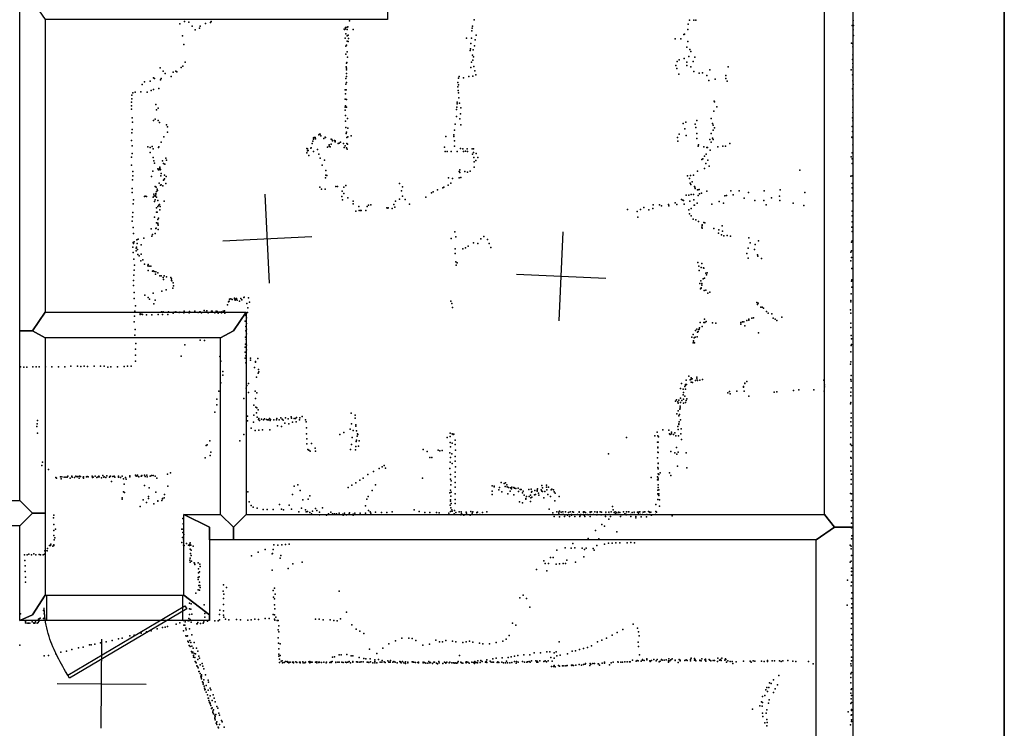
# Model space of a CAD drawing. Header units: millimetres. Extents: x -44220 to 35132, y -40846 to 67550.
# Tile 17 of 27: x -2471 to 1949, y 2621 to 5803. Entities that reach past the tile are written whole.
import ezdxf

# ---------------------------------------------------------------- set-up
doc = ezdxf.new("R2010")
doc.units = ezdxf.units.MM
for name, color, linetype in [('DOORS', 7, 'Continuous'), ('HWALLS', 32, 'Continuous'), ('P', 9, 'Continuous'), ('PANOS', 10, 'Continuous'), ('ROOMS', 1, 'Continuous'), ('WALLS', 3, 'Continuous')]:
    doc.layers.add(name, color=color, linetype=linetype)

# ---------------------------------------------------------------- blocks, each defined once
blk = doc.blocks.new('1-Standard_3D')
for points in [[(-403.982, 5.64828), (253.382, 394.931), (263.573, 377.722), (-393.791, -11.5606), (-403.982, 5.64828)], [(263.573, 377.722), (275.367, 357.142), (283.15, 343.495), (290.844, 329.879), (298.429, 316.269), (305.882, 302.642), (313.184, 288.973), (320.313, 275.239), (327.249, 261.416), (333.971, 247.479), (340.456, 233.405), (346.686, 219.17), (352.638, 204.75), (358.291, 190.121), (363.626, 175.258), (368.62, 160.139), (373.253, 144.738), (377.503, 129.032), (381.351, 112.998), (384.774, 96.6102), (387.752, 79.8457), (390.265, 62.6802), (392.29, 45.0899), (393.807, 27.0508), (395.085, -0.90191)]]:
    blk.add_lwpolyline(points)

msp = doc.modelspace()

# ---------------------------------------------------------------- linework, layer by layer
at = {"layer": 'DOORS'}
msp.add_lwpolyline([(-2348.9158, 3219.45), (-1739.3158, 3219.45), (-1739.3158, 3105.15), (-2348.9158, 3105.15), (-2348.9158, 3219.45)], dxfattribs=at)
at = {"layer": 'HWALLS'}
msp.add_lwpolyline([(1949.45, 12236.45), (1949.45, 1219.2)], dxfattribs=at)
at = {"layer": 'P'}
for p in [(-1731, 5795), (-1711, 5793), (-1614, 5791), (-1611, 5795), (-990, 5798), (-431, 5803), (536, 5802), (556, 5802), (565, 5801), (1271, 5800), (-1751, 5785), (-1697, 5774), (-1683, 5758), (-1663, 5765), (-1660, 5775), (-1637, 5786), (-1014, 5761), (-1012, 5759), (-1008, 5769), (-1008, 5762), (-1001, 5770), (-1000, 5760), (-997, 5771), (-974, 5760), (-441, 5754), (-440, 5766), (-438, 5774), (529, 5759), (531, 5783), (1266, 5777), (1271, 5758), (1272, 5777), (-1740, 5731), (-1010, 5721), (-1006, 5740), (-1001, 5731), (-1001, 5707), (-996, 5734), (-996, 5705), (-995, 5719), (-465, 5721), (-443, 5720), (-426, 5713), (-422, 5734), (472, 5717), (497, 5717), (511, 5737), (514, 5738), (529, 5705), (1272, 5733), (-1734, 5692), (-1007, 5684), (-1004, 5689), (-1001, 5659), (-449, 5665), (-447, 5673), (-445, 5696), (-435, 5668), (-429, 5686), (525, 5680), (537, 5669), (542, 5661), (1263, 5698), (1270, 5695), (1270, 5681), (-1006, 5648), (-999, 5635), (-438, 5644), (-436, 5621), (-434, 5636), (481, 5616), (490, 5623), (513, 5629), (533, 5638), (552, 5615), (560, 5635), (1268, 5625), (1270, 5646), (-1840, 5587), (-1827, 5572), (-1770, 5572), (-1765, 5570), (-1745, 5589), (-1738, 5594), (-1727, 5612), (-1005, 5591), (-1004, 5586), (-1004, 5579), (-1003, 5608), (-1002, 5611), (-446, 5589), (-443, 5613), (-432, 5593), (-428, 5574), (475, 5598), (479, 5584), (524, 5613), (524, 5598), (542, 5592), (556, 5571), (628, 5578), (710, 5591), (1262, 5579), (1269, 5606), (1269, 5590), (-1885, 5528), (-1870, 5542), (-1865, 5540), (-1838, 5533), (-1836, 5540), (-1817, 5562), (-1791, 5548), (-1782, 5568), (-1006, 5539), (-1004, 5562), (-1004, 5549), (-501, 5541), (-498, 5549), (-479, 5543), (-455, 5549), (-436, 5550), (-423, 5556), (489, 5559), (579, 5563), (595, 5565), (614, 5553), (623, 5531), (651, 5536), (699, 5539), (700, 5553), (705, 5528), (1268, 5556), (1270, 5529), (-1921, 5512), (-1911, 5524), (-1880, 5486), (-1870, 5490), (-1846, 5495), (-1009, 5489), (-1007, 5514), (-1005, 5489), (-1004, 5521), (-504, 5502), (-503, 5522), (-502, 5485), (-501, 5511), (1268, 5493), (1271, 5512), (-1967, 5464), (-1967, 5448), (-1962, 5475), (-1952, 5478), (-1927, 5479), (-1899, 5478), (-1010, 5447), (-1008, 5470), (-1003, 5445), (-500, 5475), (-499, 5453), (647, 5438), (1270, 5462), (1270, 5443), (-1969, 5401), (-1968, 5433), (-1968, 5416), (-1860, 5423), (-1857, 5399), (-1849, 5406), (-1009, 5411), (-1009, 5397), (-1008, 5417), (-1003, 5411), (-509, 5400), (-508, 5411), (-507, 5433), (-506, 5426), (-496, 5429), (-491, 5408), (645, 5393), (649, 5434), (659, 5412), (1269, 5410), (-1966, 5363), (-1870, 5351), (-1862, 5357), (-1849, 5351), (-1008, 5373), (-999, 5359), (-510, 5368), (-495, 5358), (-492, 5381), (569, 5351), (634, 5360), (1268, 5363), (1269, 5387), (1269, 5349), (-1965, 5310), (-1964, 5344), (-1843, 5342), (-1812, 5332), (-1807, 5322), (-1008, 5348), (-1006, 5320), (-997, 5317), (-518, 5308), (-516, 5335), (-491, 5332), (508, 5338), (515, 5313), (520, 5343), (562, 5335), (565, 5320), (640, 5337), (643, 5330), (643, 5307), (649, 5318), (1267, 5324), (-1969, 5261), (-1967, 5295), (-1824, 5277), (-1807, 5299), (-1151, 5273), (-1151, 5267), (-1148, 5274), (-1144, 5275), (-1142, 5269), (-1128, 5286), (-1124, 5289), (-1121, 5289), (-1118, 5282), (-1105, 5270), (-1100, 5276), (-1098, 5274), (-1072, 5267), (-1069, 5266), (-1067, 5260), (-1058, 5261), (-1055, 5260), (-1005, 5292), (-1004, 5299), (-1002, 5275), (-997, 5277), (-982, 5282), (-558, 5279), (-522, 5287), (-521, 5279), (482, 5274), (490, 5290), (522, 5284), (569, 5292), (569, 5270), (628, 5266), (634, 5293), (639, 5272), (642, 5266), (1265, 5276), (1267, 5275), (1268, 5302), (-1965, 5237), (-1895, 5232), (-1885, 5229), (-1876, 5234), (-1872, 5223), (-1848, 5229), (-1846, 5233), (-1835, 5254), (-1182, 5225), (-1178, 5224), (-1176, 5216), (-1164, 5227), (-1162, 5228), (-1158, 5247), (-1154, 5258), (-1133, 5220), (-1089, 5231), (-1082, 5241), (-1081, 5235), (-1077, 5232), (-1073, 5244), (-1054, 5255), (-1041, 5248), (-1037, 5249), (-1031, 5254), (-1017, 5247), (-1014, 5229), (-1009, 5237), (-1004, 5228), (-1002, 5247), (-1000, 5222), (-999, 5244), (-564, 5231), (-519, 5259), (-518, 5236), (-492, 5225), (-482, 5224), (-462, 5223), (-439, 5223), (-434, 5223), (484, 5258), (575, 5235), (576, 5242), (600, 5233), (614, 5229), (617, 5229), (629, 5217), (633, 5253), (663, 5232), (686, 5235), (698, 5236), (718, 5248), (1269, 5242), (-1968, 5186), (-1965, 5202), (-1885, 5207), (-1871, 5184), (-1815, 5181), (-1812, 5173), (-1181, 5205), (-1179, 5215), (-1172, 5193), (-1152, 5212), (-1128, 5199), (-1122, 5182), (-1102, 5173), (-561, 5212), (-552, 5211), (-533, 5211), (-506, 5212), (-479, 5211), (-470, 5213), (-461, 5211), (-438, 5200), (-433, 5207), (-432, 5185), (-422, 5202), (-414, 5185), (592, 5175), (596, 5178), (603, 5191), (611, 5199), (618, 5172), (1262, 5188), (1266, 5205), (1267, 5178), (-1969, 5150), (-1868, 5170), (-1865, 5159), (-1850, 5134), (-1847, 5129), (-1843, 5133), (-1841, 5141), (-1841, 5136), (-1840, 5129), (-1838, 5131), (-1830, 5169), (-1825, 5158), (-1819, 5155), (-1112, 5150), (-495, 5129), (-431, 5141), (-430, 5165), (-423, 5171), (603, 5135), (609, 5157), (624, 5145), (1032, 5128), (1267, 5158), (-1964, 5085), (-1963, 5102), (-1962, 5121), (-1879, 5100), (-1873, 5123), (-1837, 5103), (-1835, 5113), (-1824, 5085), (-1821, 5089), (-1820, 5105), (-1813, 5100), (-1098, 5094), (-1097, 5105), (-1096, 5126), (-1092, 5104), (-545, 5093), (-527, 5090), (-497, 5121), (-497, 5093), (-495, 5117), (-491, 5095), (-473, 5122), (-461, 5119), (-449, 5123), (528, 5102), (536, 5090), (541, 5104), (554, 5106), (572, 5123), (1260, 5101), (1266, 5103), (-1966, 5046), (-1863, 5054), (-1858, 5052), (-1853, 5043), (-1845, 5070), (-1839, 5061), (-1835, 5062), (-1828, 5057), (-1825, 5083), (-1815, 5068), (-1123, 5052), (-1115, 5042), (-1100, 5043), (-1052, 5055), (-1044, 5054), (-1015, 5051), (-1007, 5059), (-766, 5068), (-752, 5053), (-595, 5040), (-571, 5048), (-567, 5052), (-547, 5060), (-535, 5069), (539, 5070), (542, 5063), (548, 5076), (559, 5055), (560, 5051), (561, 5045), (572, 5040), (573, 5040), (579, 5041), (943, 5040), (1266, 5068), (1267, 5048), (-1966, 5027), (-1960, 4995), (-1910, 5009), (-1908, 5011), (-1902, 5010), (-1871, 5007), (-1869, 5020), (-1867, 5013), (-1863, 5011), (-1862, 4995), (-1860, 5023), (-1859, 5017), (-1857, 5032), (-1857, 5006), (-1852, 5037), (-1025, 5009), (-1023, 5033), (-1016, 5023), (-997, 5003), (-766, 4997), (-756, 5035), (-752, 5011), (-740, 4996), (-648, 5007), (-622, 5026), (-614, 5030), (500, 4996), (522, 5015), (534, 5015), (543, 5019), (554, 5019), (556, 4995), (575, 5014), (581, 5022), (590, 5025), (614, 5033), (695, 5013), (702, 5014), (722, 5035), (733, 5017), (759, 5035), (782, 5002), (801, 5028), (871, 5035), (904, 5004), (941, 5011), (1054, 5028), (1266, 5022), (-1961, 4977), (-1865, 4987), (-1856, 4959), (-1851, 4964), (-1850, 4991), (-1846, 4970), (-1843, 4973), (-1840, 4964), (-1822, 4989), (-1022, 4994), (-973, 4988), (-973, 4977), (-948, 4965), (-911, 4965), (-905, 4970), (-895, 4972), (-822, 4959), (-818, 4957), (-817, 4958), (-798, 4955), (-791, 4974), (-787, 4962), (-783, 4988), (-721, 4975), (258, 4951), (317, 4951), (331, 4960), (372, 4956), (373, 4972), (402, 4972), (411, 4967), (442, 4974), (444, 4967), (472, 4981), (480, 4973), (506, 4993), (509, 4992), (512, 4975), (538, 4989), (538, 4989), (543, 4956), (557, 4971), (559, 4970), (570, 4979), (637, 4975), (670, 4987), (689, 4980), (829, 4992), (870, 4992), (880, 4972), (942, 4991), (1001, 4979), (1049, 4969), (1267, 4990), (-1964, 4918), (-1963, 4938), (-1866, 4916), (-1857, 4939), (-1854, 4939), (-1847, 4912), (-1842, 4950), (-961, 4944), (-947, 4947), (-941, 4947), (-937, 4946), (-917, 4946), (302, 4942), (305, 4916), (353, 4949), (533, 4949), (536, 4932), (544, 4923), (552, 4907), (1266, 4944), (1267, 4922), (-1965, 4899), (-1961, 4870), (-1880, 4864), (-1859, 4866), (-1858, 4868), (-1856, 4891), (-1851, 4906), (-1851, 4889), (-1851, 4887), (-1849, 4880), (565, 4905), (576, 4897), (591, 4872), (593, 4882), (593, 4879), (593, 4868), (600, 4893), (605, 4891), (645, 4866), (683, 4878), (1265, 4872), (1267, 4896), (-1959, 4844), (-1939, 4818), (-1913, 4822), (-1878, 4831), (-1874, 4839), (-1863, 4844), (-1863, 4843), (-1849, 4862), (-533, 4821), (-517, 4851), (-512, 4828), (-400, 4819), (-387, 4830), (666, 4845), (668, 4860), (680, 4838), (685, 4854), (691, 4833), (705, 4835), (721, 4831), (802, 4824), (1267, 4852), (-1962, 4782), (-1961, 4803), (-1960, 4799), (-1956, 4806), (-1947, 4778), (-1946, 4782), (-1945, 4815), (-1943, 4799), (-1926, 4792), (-515, 4774), (-481, 4774), (-470, 4779), (-458, 4786), (-434, 4802), (-414, 4799), (-370, 4817), (-363, 4798), (-356, 4781), (800, 4778), (809, 4801), (831, 4794), (846, 4810), (1263, 4804), (1267, 4810), (-1961, 4758), (-1947, 4766), (-1942, 4771), (-1940, 4749), (-1934, 4743), (-1926, 4750), (-515, 4753), (793, 4754), (800, 4733), (828, 4771), (842, 4747), (843, 4741), (860, 4731), (1261, 4760), (1264, 4765), (1264, 4736), (-1958, 4728), (-1955, 4701), (-1927, 4720), (-1918, 4725), (-1911, 4705), (-1896, 4698), (-1894, 4704), (-1889, 4696), (-1882, 4697), (-513, 4716), (-511, 4701), (-506, 4711), (574, 4713), (578, 4696), (589, 4691), (592, 4708), (599, 4689), (601, 4687), (1260, 4720), (1265, 4686), (-1958, 4656), (-1957, 4678), (-1894, 4677), (-1874, 4674), (-1871, 4676), (-1867, 4672), (-1861, 4661), (-1859, 4671), (-1850, 4666), (-1841, 4653), (-1835, 4653), (-1827, 4645), (-1822, 4653), (-1812, 4648), (-1792, 4646), (579, 4677), (604, 4642), (609, 4665), (612, 4658), (615, 4666), (-1960, 4610), (-1959, 4633), (-1825, 4637), (-1789, 4640), (-1789, 4632), (-1788, 4631), (-1783, 4598), (-1781, 4622), (-1780, 4608), (583, 4619), (587, 4631), (588, 4598), (589, 4599), (591, 4612), (592, 4619), (597, 4640), (1264, 4629), (1265, 4635), (1265, 4602), (-1956, 4578), (-1909, 4567), (-1894, 4556), (-1871, 4576), (-1832, 4584), (-1813, 4590), (-1507, 4553), (-1464, 4556), (-1463, 4558), (-1444, 4554), (586, 4595), (602, 4587), (610, 4589), (618, 4576), (628, 4580), (1262, 4572), (-1956, 4551), (-1951, 4519), (-1888, 4549), (-1868, 4528), (-1863, 4544), (-1537, 4523), (-1533, 4536), (-1530, 4540), (-1529, 4548), (-1522, 4550), (-1517, 4547), (-1506, 4550), (-1503, 4544), (-1500, 4548), (-1497, 4552), (-1494, 4544), (-1484, 4539), (-1478, 4552), (-1473, 4546), (-1451, 4529), (-1447, 4509), (-1439, 4535), (-535, 4539), (-531, 4529), (-528, 4511), (838, 4534), (841, 4525), (844, 4530), (856, 4513), (863, 4512), (1261, 4543), (1261, 4536), (-1955, 4472), (-1954, 4495), (-1930, 4482), (-1930, 4479), (-1923, 4481), (-1920, 4479), (-1901, 4478), (-1878, 4478), (-1849, 4479), (-1834, 4491), (-1830, 4480), (-1827, 4491), (-1806, 4480), (-1802, 4492), (-1781, 4486), (-1777, 4490), (-1770, 4491), (-1754, 4488), (-1752, 4490), (-1734, 4487), (-1732, 4494), (-1710, 4487), (-1708, 4493), (-1686, 4490), (-1684, 4494), (-1669, 4488), (-1662, 4492), (-1660, 4492), (-1654, 4487), (-1642, 4497), (-1638, 4490), (-1630, 4496), (-1624, 4487), (-1609, 4495), (-1606, 4495), (-1594, 4487), (-1589, 4494), (-1586, 4492), (-1582, 4493), (-1579, 4486), (-1574, 4490), (-1566, 4492), (-1564, 4487), (-1557, 4494), (-1551, 4496), (-1549, 4486), (-1455, 4475), (-1448, 4489), (823, 4465), (868, 4508), (882, 4493), (890, 4485), (906, 4482), (951, 4468), (1259, 4501), (1261, 4485), (-1956, 4446), (-1458, 4449), (-1456, 4426), (-1453, 4464), (-1453, 4439), (584, 4444), (593, 4426), (601, 4444), (603, 4458), (605, 4443), (611, 4448), (639, 4442), (654, 4440), (766, 4443), (767, 4436), (774, 4446), (780, 4447), (784, 4428), (794, 4453), (803, 4459), (803, 4454), (816, 4463), (912, 4463), (921, 4459), (929, 4453), (1260, 4440), (1260, 4421), (-1954, 4387), (-1952, 4412), (-1457, 4378), (-1456, 4406), (-1452, 4414), (-1452, 4393), (547, 4378), (553, 4390), (562, 4378), (563, 4407), (569, 4414), (570, 4379), (572, 4400), (575, 4403), (578, 4412), (580, 4414), (581, 4419), (846, 4398), (1262, 4385), (-1949, 4350), (-1729, 4344), (-1660, 4365), (-1641, 4363), (-1459, 4333), (-1457, 4346), (-1454, 4367), (-1452, 4342), (553, 4353), (554, 4362), (554, 4355), (557, 4375), (559, 4353), (1262, 4341), (1263, 4371), (1263, 4345), (-1951, 4297), (-1950, 4324), (-1745, 4293), (-1572, 4291), (-1459, 4311), (-1455, 4294), (-1452, 4321), (1260, 4312), (-2467, 4245), (-2411, 4245), (-2396, 4244), (-2383, 4245), (-2354, 4245), (-2326, 4245), (-2297, 4244), (-2268, 4244), (-2241, 4248), (-2211, 4248), (-2196, 4246), (-2181, 4247), (-2166, 4246), (-2137, 4247), (-2108, 4247), (-2092, 4247), (-2061, 4245), (-2031, 4244), (-2001, 4246), (-1986, 4247), (-1970, 4247), (-1951, 4270), (-1568, 4270), (-1458, 4284), (-1456, 4263), (-1435, 4274), (-1434, 4284), (-1412, 4269), (-1412, 4266), (-1402, 4282), (1259, 4256), (1260, 4267), (-2452, 4243), (-2438, 4243), (-2075, 4243), (-1559, 4223), (-1559, 4207), (-1416, 4242), (-1400, 4216), (-1399, 4232), (-1397, 4222), (534, 4202), (1262, 4205), (-1567, 4173), (-1451, 4161), (-1444, 4169), (-1407, 4198), (500, 4170), (516, 4157), (519, 4165), (519, 4163), (521, 4185), (523, 4165), (539, 4186), (542, 4187), (543, 4176), (544, 4195), (546, 4190), (548, 4190), (549, 4174), (563, 4183), (569, 4198), (569, 4190), (572, 4183), (583, 4185), (595, 4187), (779, 4156), (784, 4170), (785, 4171), (793, 4178), (1140, 4184), (1143, 4164), (1143, 4155), (1260, 4187), (1262, 4180), (-1576, 4136), (-1454, 4149), (-1443, 4130), (-1414, 4136), (-1406, 4128), (496, 4147), (508, 4144), (508, 4119), (510, 4129), (515, 4113), (519, 4144), (708, 4128), (716, 4134), (719, 4124), (749, 4135), (779, 4154), (781, 4135), (803, 4113), (916, 4131), (929, 4132), (1003, 4139), (1027, 4141), (1094, 4141), (1141, 4136), (1260, 4131), (1260, 4114), (1262, 4151), (-1586, 4074), (-1585, 4100), (-1464, 4102), (-1420, 4072), (-1412, 4103), (473, 4091), (478, 4096), (484, 4087), (486, 4081), (489, 4095), (494, 4068), (496, 4104), (496, 4085), (502, 4094), (509, 4099), (509, 4082), (519, 4085), (521, 4094), (524, 4101), (1259, 4078), (1261, 4085), (-1594, 4041), (-1448, 4023), (-1419, 4027), (-1411, 4063), (-1408, 4038), (-1407, 4038), (-1406, 4061), (-1400, 4052), (-983, 4037), (-965, 4028), (480, 4033), (486, 4047), (489, 4025), (492, 4031), (493, 4055), (495, 4060), (1262, 4037), (-2392, 3989), (-2391, 4003), (-1448, 4002), (-1421, 3996), (-1405, 4019), (-1398, 4008), (-1397, 4012), (-1394, 4004), (-1385, 4009), (-1376, 4006), (-1372, 4011), (-1362, 4008), (-1358, 4007), (-1353, 4006), (-1349, 4012), (-1346, 4004), (-1345, 4008), (-1329, 4006), (-1318, 4007), (-1316, 4012), (-1314, 3980), (-1306, 4007), (-1299, 4015), (-1292, 4010), (-1288, 4005), (-1280, 3992), (-1277, 4016), (-1265, 4011), (-1263, 3988), (-1252, 4020), (-1250, 4014), (-1246, 3996), (-1239, 4013), (-1232, 4013), (-1230, 3998), (-1228, 4017), (-1214, 4007), (-1213, 4016), (-1203, 4021), (-1187, 4006), (-1185, 3997), (-981, 3988), (-964, 4014), (-961, 3984), (489, 3988), (489, 3986), (490, 3997), (496, 4006), (1261, 3997), (1262, 4016), (1262, 3979), (-2393, 3976), (-2390, 3946), (-1464, 3940), (-1431, 3969), (-1414, 3958), (-1397, 3960), (-1380, 3961), (-1347, 3962), (-1296, 3977), (-1183, 3971), (-1183, 3944), (-1034, 3941), (-1015, 3949), (-987, 3964), (-974, 3958), (-961, 3978), (-958, 3957), (-954, 3943), (-952, 3940), (-538, 3947), (-529, 3944), (-525, 3942), (-525, 3941), (-522, 3942), (380, 3934), (391, 3951), (394, 3934), (417, 3962), (443, 3960), (447, 3943), (449, 3941), (456, 3951), (456, 3943), (465, 3940), (470, 3948), (475, 3935), (484, 3976), (485, 3963), (487, 3935), (497, 3943), (499, 3966), (1260, 3949), (-1634, 3892), (-1629, 3894), (-1617, 3912), (-1482, 3912), (-1182, 3922), (-1182, 3899), (-1161, 3900), (-981, 3896), (-978, 3928), (-960, 3910), (-959, 3916), (-955, 3933), (-946, 3913), (-551, 3928), (-538, 3932), (-538, 3905), (-529, 3902), (-515, 3916), (-515, 3896), (253, 3927), (393, 3907), (396, 3907), (397, 3930), (500, 3918), (1259, 3898), (1260, 3928), (1263, 3892), (-1615, 3847), (-1613, 3861), (-1177, 3873), (-1172, 3871), (-1166, 3866), (-1144, 3879), (-1142, 3866), (-986, 3874), (-963, 3872), (-962, 3887), (-950, 3889), (-659, 3874), (-642, 3865), (-592, 3871), (-584, 3867), (-574, 3869), (-539, 3859), (-537, 3885), (-530, 3854), (-514, 3870), (173, 3854), (394, 3884), (394, 3881), (394, 3861), (395, 3860), (452, 3864), (471, 3858), (478, 3883), (479, 3852), (486, 3862), (521, 3859), (1262, 3864), (-2368, 3816), (-1638, 3836), (-629, 3838), (-620, 3837), (-538, 3816), (-537, 3837), (-529, 3810), (-516, 3821), (-515, 3842), (393, 3836), (395, 3812), (396, 3811), (1261, 3838), (1262, 3835), (-2371, 3801), (-2342, 3783), (-1950, 3758), (-1941, 3758), (-1911, 3758), (-1900, 3758), (-1807, 3762), (-1794, 3768), (-907, 3761), (-882, 3774), (-857, 3788), (-844, 3795), (-834, 3801), (-828, 3789), (-539, 3788), (-536, 3761), (-516, 3771), (-514, 3796), (394, 3792), (395, 3787), (396, 3764), (398, 3761), (405, 3769), (446, 3768), (483, 3799), (525, 3791), (1260, 3799), (1261, 3778), (1263, 3763), (-2308, 3748), (-2305, 3745), (-2288, 3751), (-2284, 3742), (-2282, 3751), (-2271, 3749), (-2263, 3749), (-2258, 3749), (-2254, 3754), (-2244, 3745), (-2237, 3752), (-2236, 3753), (-2235, 3749), (-2225, 3747), (-2219, 3753), (-2212, 3751), (-2210, 3752), (-2203, 3744), (-2202, 3753), (-2197, 3752), (-2186, 3749), (-2184, 3751), (-2184, 3744), (-2170, 3750), (-2167, 3752), (-2163, 3751), (-2145, 3753), (-2144, 3747), (-2140, 3749), (-2132, 3753), (-2125, 3747), (-2118, 3751), (-2115, 3754), (-2114, 3751), (-2104, 3746), (-2098, 3756), (-2093, 3749), (-2092, 3751), (-2084, 3747), (-2080, 3755), (-2067, 3749), (-2066, 3752), (-2063, 3754), (-2058, 3729), (-2053, 3752), (-2046, 3754), (-2044, 3749), (-2027, 3754), (-2027, 3749), (-2018, 3748), (-2010, 3753), (-2004, 3741), (-2001, 3718), (-1995, 3748), (-1993, 3740), (-1976, 3755), (-1976, 3751), (-1948, 3754), (-1941, 3755), (-1936, 3751), (-1925, 3753), (-1924, 3754), (-1923, 3757), (-1908, 3752), (-1898, 3750), (-1885, 3753), (-1879, 3757), (-1872, 3757), (-1863, 3753), (-1855, 3745), (-1222, 3715), (-980, 3713), (-962, 3724), (-944, 3735), (-929, 3744), (-873, 3714), (-663, 3744), (-537, 3740), (-535, 3714), (-533, 3733), (-516, 3725), (-515, 3751), (-309, 3725), (-296, 3721), (-289, 3723), (-284, 3715), (-106, 3713), (364, 3747), (393, 3750), (393, 3737), (395, 3737), (396, 3745), (396, 3715), (452, 3756), (1262, 3738), (1262, 3718), (-2004, 3684), (-2000, 3681), (-1911, 3712), (-1889, 3701), (-1859, 3682), (-1820, 3672), (-1806, 3709), (-1447, 3684), (-1246, 3672), (-1239, 3708), (-1211, 3690), (-996, 3702), (-889, 3690), (-539, 3679), (-537, 3691), (-533, 3682), (-516, 3675), (-515, 3704), (-350, 3710), (-350, 3686), (-350, 3671), (-341, 3709), (-341, 3705), (-320, 3693), (-316, 3702), (-306, 3683), (-291, 3707), (-282, 3705), (-280, 3674), (-276, 3703), (-269, 3686), (-267, 3701), (-263, 3697), (-262, 3704), (-253, 3670), (-252, 3703), (-250, 3699), (-243, 3698), (-233, 3700), (-232, 3685), (-224, 3694), (-219, 3694), (-214, 3679), (-210, 3686), (-185, 3694), (-178, 3669), (-175, 3695), (-173, 3682), (-172, 3685), (-160, 3670), (-158, 3690), (-155, 3672), (-148, 3691), (-147, 3687), (-146, 3697), (-141, 3678), (-140, 3669), (-129, 3693), (-127, 3686), (-126, 3711), (-123, 3701), (-123, 3685), (-113, 3685), (-106, 3704), (-104, 3692), (-99, 3671), (-97, 3704), (-85, 3693), (-81, 3695), (-74, 3692), (-71, 3683), (-67, 3677), (394, 3691), (394, 3675), (396, 3703), (396, 3671), (399, 3692), (399, 3674), (1259, 3676), (1263, 3675), (-2011, 3651), (-2010, 3656), (-1916, 3648), (-1901, 3636), (-1893, 3662), (-1892, 3653), (-1868, 3630), (-1851, 3643), (-1850, 3642), (-1833, 3644), (-1830, 3653), (-1830, 3652), (-1822, 3656), (-1440, 3638), (-1305, 3626), (-1199, 3647), (-1175, 3651), (-1168, 3665), (-912, 3650), (-906, 3663), (-537, 3641), (-536, 3648), (-535, 3664), (-533, 3631), (-516, 3649), (-516, 3631), (-227, 3639), (-214, 3634), (-206, 3668), (-199, 3650), (-198, 3653), (-196, 3662), (-196, 3662), (-184, 3662), (-178, 3640), (-176, 3657), (-171, 3660), (-118, 3657), (-87, 3662), (-69, 3643), (-49, 3663), (385, 3627), (394, 3649), (398, 3667), (401, 3647), (1264, 3645), (-1930, 3617), (-1432, 3622), (-1423, 3614), (-1404, 3610), (-1378, 3604), (-1359, 3604), (-1332, 3604), (-1296, 3606), (-1287, 3603), (-1261, 3624), (-1251, 3605), (-1217, 3593), (-1206, 3610), (-1187, 3602), (-1185, 3593), (-1178, 3595), (-1168, 3590), (-1160, 3584), (-1156, 3597), (-1143, 3608), (-1137, 3600), (-1124, 3592), (-1111, 3611), (-1085, 3584), (-1074, 3592), (-1066, 3584), (-1064, 3581), (-1058, 3585), (-1049, 3581), (-1048, 3585), (-1036, 3588), (-1020, 3583), (-1013, 3587), (-992, 3585), (-990, 3589), (-973, 3583), (-966, 3587), (-942, 3587), (-918, 3621), (-918, 3588), (-905, 3599), (-897, 3594), (-894, 3588), (-874, 3592), (-846, 3591), (-823, 3590), (-798, 3593), (-699, 3603), (-677, 3595), (-652, 3590), (-629, 3590), (-600, 3590), (-587, 3589), (-544, 3588), (-538, 3624), (-537, 3595), (-535, 3611), (-531, 3603), (-529, 3596), (-520, 3584), (-518, 3600), (-513, 3590), (-498, 3593), (-489, 3593), (-488, 3586), (-467, 3592), (-465, 3588), (-446, 3595), (-440, 3588), (-436, 3594), (-419, 3581), (-418, 3591), (-416, 3592), (-405, 3581), (-393, 3591), (-374, 3594), (-94, 3605), (-77, 3589), (-60, 3593), (-50, 3592), (-50, 3585), (-48, 3597), (-40, 3592), (-36, 3581), (-33, 3594), (-29, 3582), (-20, 3594), (-7, 3591), (0, 3594), (6, 3581), (11, 3593), (15, 3592), (34, 3581), (41, 3593), (41, 3592), (49, 3581), (60, 3591), (61, 3593), (63, 3593), (70, 3591), (77, 3582), (90, 3591), (91, 3594), (97, 3594), (105, 3581), (111, 3594), (112, 3593), (122, 3593), (122, 3590), (135, 3594), (141, 3592), (141, 3592), (161, 3592), (161, 3582), (174, 3592), (175, 3581), (176, 3581), (184, 3594), (190, 3617), (194, 3603), (198, 3590), (202, 3594), (203, 3582), (204, 3585), (208, 3591), (213, 3581), (217, 3582), (218, 3592), (223, 3591), (240, 3594), (246, 3585), (250, 3583), (253, 3594), (263, 3593), (264, 3593), (273, 3582), (279, 3591), (288, 3592), (288, 3581), (303, 3592), (307, 3588), (311, 3593), (314, 3593), (316, 3581), (326, 3581), (328, 3592), (334, 3594), (335, 3594), (344, 3581), (352, 3595), (355, 3594), (358, 3591), (363, 3592), (383, 3581), (385, 3595), (388, 3592), (402, 3619), (1262, 3617), (1262, 3595), (-2319, 3567), (-2318, 3579), (-2318, 3537), (-1738, 3564), (-1737, 3540), (-1124, 3580), (-1094, 3579), (-1019, 3579), (-1004, 3580), (-974, 3578), (-491, 3580), (-477, 3579), (-448, 3578), (-71, 3572), (-48, 3571), (-25, 3573), (-22, 3580), (-11, 3579), (-2, 3572), (7, 3578), (21, 3573), (44, 3573), (45, 3579), (64, 3579), (67, 3573), (82, 3580), (90, 3572), (120, 3580), (139, 3580), (158, 3580), (159, 3572), (174, 3560), (181, 3573), (227, 3573), (232, 3580), (252, 3580), (273, 3572), (296, 3572), (296, 3567), (320, 3571), (343, 3571), (363, 3580), (365, 3579), (458, 3575), (1263, 3542), (1265, 3566), (-2317, 3509), (-2310, 3516), (-1742, 3516), (-1738, 3500), (-1737, 3516), (-1734, 3492), (114, 3510), (142, 3536), (154, 3529), (210, 3503), (1257, 3525), (1263, 3522), (-2331, 3448), (-2318, 3487), (-2316, 3467), (-2313, 3476), (-1742, 3456), (-1739, 3478), (-1735, 3468), (-1722, 3451), (-1707, 3448), (-1706, 3455), (-1261, 3449), (12, 3452), (81, 3473), (129, 3472), (155, 3449), (173, 3453), (189, 3453), (205, 3455), (223, 3454), (256, 3455), (273, 3456), (289, 3454), (1264, 3472), (1265, 3485), (-2407, 3405), (-2358, 3418), (-2354, 3420), (-2347, 3419), (-2345, 3429), (-2337, 3443), (-2333, 3443), (-2322, 3440), (-2318, 3445), (-2317, 3442), (-1735, 3444), (-1732, 3443), (-1713, 3444), (-1708, 3443), (-1705, 3426), (-1704, 3407), (-1702, 3444), (-1701, 3422), (-1692, 3440), (-1400, 3413), (-1369, 3424), (-1337, 3405), (-1335, 3406), (-1333, 3425), (-1330, 3445), (-1312, 3444), (-1294, 3445), (-1277, 3447), (-60, 3422), (-22, 3432), (5, 3430), (22, 3432), (55, 3430), (65, 3424), (72, 3430), (104, 3429), (108, 3422), (121, 3442), (1257, 3444), (1262, 3439), (1262, 3428), (-2449, 3400), (-2447, 3375), (-2437, 3401), (-2430, 3403), (-2417, 3400), (-2398, 3401), (-2383, 3402), (-2377, 3400), (-2365, 3401), (-2359, 3403), (-1707, 3376), (-1706, 3367), (-1705, 3386), (-1701, 3397), (-1700, 3372), (-1688, 3364), (-1686, 3363), (-1670, 3364), (-1430, 3396), (-1302, 3386), (-1298, 3397), (-1245, 3360), (-1203, 3367), (-118, 3373), (-112, 3361), (-96, 3362), (-87, 3389), (-76, 3388), (-47, 3360), (-31, 3361), (-20, 3362), (-14, 3377), (24, 3367), (62, 3392), (1258, 3368), (1262, 3372), (1263, 3397), (-2446, 3351), (-2446, 3325), (-1685, 3357), (-1668, 3337), (-1668, 3319), (-1663, 3324), (-1662, 3358), (-1660, 3348), (-1337, 3331), (-1265, 3339), (-151, 3334), (-104, 3328), (-63, 3359), (1264, 3341), (1264, 3326), (-2445, 3300), (-2445, 3277), (-1669, 3298), (-1669, 3290), (-1665, 3301), (-1664, 3277), (1246, 3286), (1263, 3309), (1264, 3277), (-1680, 3228), (-1670, 3243), (-1667, 3263), (-1663, 3241), (-1662, 3262), (-1661, 3254), (-1557, 3237), (-1555, 3265), (-1542, 3254), (-1332, 3240), (-1326, 3251), (-1036, 3237), (1262, 3261), (1265, 3230), (-1708, 3184), (-1556, 3205), (-1554, 3223), (-1331, 3211), (-1326, 3203), (-1324, 3224), (-226, 3208), (-211, 3220), (-195, 3205), (1263, 3205), (-2363, 3151), (-1708, 3158), (-1703, 3156), (-1701, 3181), (-1642, 3176), (-1641, 3147), (-1572, 3152), (-1556, 3178), (-1556, 3149), (-1327, 3176), (-1325, 3158), (-1004, 3143), (-180, 3166), (1244, 3175), (1264, 3163), (1265, 3181), (-2467, 3135), (-2445, 3101), (-2444, 3095), (-2415, 3099), (-2407, 3095), (-2400, 3100), (-2388, 3096), (-2386, 3112), (-2385, 3103), (-2383, 3113), (-2383, 3104), (-2379, 3116), (-2363, 3115), (-2360, 3136), (-2360, 3116), (-1751, 3095), (-1735, 3106), (-1727, 3100), (-1714, 3104), (-1712, 3114), (-1709, 3106), (-1708, 3133), (-1707, 3107), (-1706, 3110), (-1701, 3098), (-1698, 3134), (-1671, 3097), (-1644, 3099), (-1640, 3137), (-1640, 3120), (-1628, 3102), (-1595, 3104), (-1579, 3104), (-1574, 3133), (-1573, 3108), (-1555, 3129), (-1554, 3121), (-1547, 3111), (-1531, 3109), (-1497, 3110), (-1480, 3108), (-1447, 3107), (-1432, 3108), (-1415, 3111), (-1399, 3110), (-1368, 3115), (-1351, 3114), (-1332, 3132), (-1327, 3131), (-1327, 3112), (-1325, 3107), (-1321, 3121), (-1315, 3106), (-1311, 3106), (-1142, 3112), (-1126, 3112), (-1109, 3108), (-1077, 3108), (-1061, 3105), (-1045, 3104), (-1031, 3113), (1263, 3116), (1265, 3135), (-2437, 3094), (-2431, 3094), (-2425, 3094), (-2407, 3093), (-2403, 3093), (-2392, 3093), (-1901, 3055), (-1880, 3059), (-1854, 3068), (-1830, 3074), (-1817, 3076), (-1807, 3078), (-1768, 3089), (-1735, 3059), (-1734, 3084), (-1729, 3085), (-1725, 3071), (-1724, 3064), (-1708, 3068), (-1675, 3090), (-1674, 3090), (-1659, 3092), (-1647, 3093), (-1310, 3063), (-1308, 3081), (-1307, 3055), (-979, 3086), (-960, 3067), (-944, 3057), (-258, 3094), (-243, 3085), (211, 3051), (237, 3065), (284, 3089), (303, 3071), (308, 3055), (1262, 3070), (1264, 3091), (-2083, 3010), (-2056, 3016), (-2027, 3023), (-2010, 3026), (-1976, 3036), (-1957, 3040), (-1925, 3048), (-1725, 3036), (-1721, 3035), (-1717, 3037), (-1716, 3013), (-1716, 3012), (-1713, 3008), (-1707, 3015), (-1703, 3006), (-1698, 3041), (-1688, 3007), (-1310, 3028), (-926, 3047), (-784, 3014), (-755, 3026), (-724, 3026), (-709, 3025), (-693, 3015), (-602, 3017), (-586, 3010), (-572, 3010), (-557, 3016), (-527, 3013), (-512, 3010), (-482, 3007), (-467, 3009), (-452, 3012), (-437, 3008), (-332, 3006), (-302, 3013), (-287, 3022), (-273, 3038), (-49, 3009), (124, 3009), (143, 3017), (164, 3026), (189, 3040), (306, 3008), (311, 3037), (1264, 3019), (1265, 3042), (-2470, 2995), (-2286, 2964), (-2261, 2968), (-2236, 2976), (-2206, 2983), (-2185, 2985), (-2157, 2996), (-2150, 2996), (-2134, 2999), (-2108, 3005), (-1710, 2993), (-1705, 2989), (-1699, 2967), (-1698, 2990), (-1694, 2964), (-1692, 2981), (-1677, 2981), (-1671, 2968), (-1309, 3003), (-1308, 2979), (-1302, 3000), (-900, 2977), (-840, 2982), (-813, 3000), (-661, 2995), (-631, 2999), (-406, 3003), (-391, 3001), (-362, 3001), (-104, 2965), (-90, 2965), (-63, 2965), (10, 2968), (25, 2969), (43, 2975), (61, 2980), (78, 2984), (97, 2992), (308, 2989), (1262, 2995), (1263, 2974), (-2360, 2947), (-2342, 2949), (-2309, 2956), (-1696, 2961), (-1690, 2948), (-1690, 2941), (-1688, 2957), (-1685, 2940), (-1683, 2921), (-1681, 2956), (-1681, 2920), (-1671, 2931), (-1666, 2946), (-1663, 2937), (-1308, 2954), (-1308, 2946), (-1304, 2932), (-1301, 2949), (-1297, 2923), (-1292, 2925), (-1277, 2922), (-1270, 2922), (-1269, 2919), (-1262, 2919), (-1257, 2918), (-1246, 2919), (-1242, 2918), (-1231, 2920), (-1215, 2918), (-1212, 2919), (-1200, 2920), (-1188, 2918), (-1173, 2920), (-1168, 2921), (-1165, 2918), (-1160, 2919), (-1158, 2919), (-1142, 2919), (-1136, 2920), (-1128, 2919), (-1124, 2919), (-1105, 2919), (-1105, 2918), (-1094, 2919), (-1073, 2920), (-1068, 2921), (-1066, 2941), (-1058, 2943), (-1051, 2919), (-1042, 2918), (-1037, 2918), (-1036, 2952), (-1027, 2951), (-1024, 2919), (-1008, 2919), (-1002, 2953), (-997, 2919), (-992, 2921), (-983, 2947), (-975, 2947), (-975, 2922), (-975, 2918), (-959, 2920), (-956, 2920), (-953, 2918), (-947, 2940), (-944, 2918), (-938, 2920), (-929, 2920), (-925, 2935), (-917, 2934), (-911, 2919), (-907, 2919), (-897, 2934), (-896, 2920), (-877, 2921), (-876, 2929), (-867, 2958), (-860, 2930), (-852, 2919), (-845, 2918), (-844, 2926), (-834, 2920), (-818, 2925), (-814, 2919), (-812, 2918), (-807, 2918), (-806, 2926), (-795, 2919), (-791, 2921), (-785, 2918), (-764, 2922), (-761, 2920), (-761, 2919), (-752, 2921), (-738, 2920), (-728, 2918), (-709, 2920), (-705, 2920), (-704, 2919), (-701, 2919), (-681, 2918), (-659, 2919), (-634, 2921), (-611, 2918), (-609, 2919), (-589, 2921), (-563, 2918), (-553, 2918), (-539, 2919), (-502, 2921), (-496, 2948), (-491, 2918), (-468, 2919), (-465, 2920), (-459, 2918), (-441, 2919), (-428, 2921), (-414, 2924), (-401, 2926), (-395, 2922), (-380, 2919), (-377, 2922), (-374, 2929), (-359, 2923), (-354, 2918), (-347, 2933), (-346, 2918), (-343, 2919), (-332, 2936), (-325, 2918), (-324, 2920), (-306, 2919), (-305, 2938), (-286, 2923), (-278, 2940), (-264, 2943), (-249, 2946), (-249, 2922), (-240, 2921), (-235, 2948), (-233, 2918), (-213, 2921), (-207, 2951), (-204, 2918), (-194, 2919), (-191, 2920), (-184, 2922), (-180, 2951), (-179, 2918), (-173, 2925), (-161, 2960), (-154, 2925), (-149, 2918), (-148, 2923), (-145, 2919), (-136, 2925), (-133, 2961), (-118, 2922), (-112, 2924), (-105, 2920), (-98, 2924), (-86, 2940), (-80, 2923), (-72, 2961), (-72, 2936), (-60, 2947), (-44, 2950), (-12, 2956), (154, 2919), (194, 2918), (215, 2920), (216, 2919), (228, 2919), (235, 2919), (246, 2920), (257, 2920), (267, 2920), (270, 2920), (281, 2927), (297, 2923), (302, 2926), (306, 2925), (312, 2951), (320, 2923), (325, 2930), (326, 2928), (332, 2926), (345, 2933), (345, 2929), (358, 2924), (359, 2921), (365, 2926), (376, 2931), (386, 2925), (386, 2925), (391, 2930), (400, 2920), (404, 2923), (410, 2930), (414, 2927), (422, 2928), (431, 2929), (442, 2925), (442, 2918), (443, 2934), (448, 2925), (452, 2929), (459, 2934), (472, 2928), (472, 2926), (490, 2931), (494, 2928), (494, 2924), (515, 2926), (521, 2929), (526, 2926), (541, 2931), (541, 2925), (544, 2936), (558, 2927), (559, 2935), (562, 2929), (565, 2925), (582, 2927), (582, 2926), (589, 2924), (592, 2933), (605, 2929), (608, 2932), (608, 2927), (610, 2923), (624, 2930), (627, 2928), (632, 2925), (642, 2926), (648, 2926), (662, 2922), (664, 2937), (671, 2928), (675, 2931), (678, 2926), (681, 2936), (695, 2928), (698, 2934), (700, 2930), (703, 2919), (708, 2925), (719, 2922), (728, 2922), (745, 2920), (779, 2923), (808, 2923), (813, 2918), (822, 2924), (830, 2923), (860, 2923), (871, 2922), (887, 2926), (887, 2922), (907, 2925), (918, 2924), (940, 2924), (948, 2922), (955, 2925), (978, 2926), (1000, 2923), (1013, 2922), (1070, 2921), (1263, 2941), (1263, 2924), (-1679, 2916), (-1676, 2902), (-1673, 2899), (-1670, 2893), (-1666, 2877), (-1665, 2876), (-1660, 2907), (-1652, 2912), (-1648, 2900), (-1644, 2889), (-1305, 2917), (-1291, 2915), (-1284, 2917), (-1263, 2916), (-1242, 2916), (-1241, 2917), (-1226, 2917), (-1211, 2916), (-1198, 2915), (-1190, 2916), (-1168, 2916), (-1137, 2915), (-1127, 2917), (-1115, 2917), (-1095, 2916), (-1078, 2917), (-1073, 2917), (-1051, 2917), (-1018, 2917), (-1003, 2917), (-986, 2916), (-903, 2917), (-886, 2915), (-876, 2916), (-867, 2915), (-830, 2917), (-776, 2915), (-758, 2915), (-746, 2916), (-738, 2913), (-728, 2916), (-694, 2917), (-683, 2917), (-681, 2916), (-660, 2915), (-659, 2917), (-654, 2917), (-647, 2914), (-639, 2914), (-629, 2915), (-626, 2917), (-618, 2913), (-600, 2914), (-595, 2911), (-588, 2915), (-571, 2913), (-557, 2915), (-557, 2914), (-542, 2916), (-530, 2916), (-523, 2915), (-517, 2914), (-516, 2916), (-510, 2914), (-505, 2915), (-488, 2916), (-481, 2914), (-466, 2915), (-453, 2914), (-433, 2917), (-429, 2916), (-429, 2912), (-422, 2917), (-416, 2916), (-403, 2917), (-374, 2917), (-327, 2917), (-320, 2917), (-299, 2916), (-289, 2916), (-281, 2916), (-270, 2915), (-261, 2917), (-242, 2914), (-83, 2899), (-75, 2899), (-72, 2903), (-67, 2897), (-52, 2904), (-47, 2901), (-34, 2902), (-28, 2902), (-19, 2902), (-13, 2904), (7, 2905), (8, 2904), (11, 2905), (15, 2904), (26, 2905), (41, 2908), (51, 2905), (61, 2908), (68, 2909), (70, 2912), (89, 2904), (90, 2912), (94, 2910), (102, 2913), (110, 2913), (126, 2911), (128, 2911), (132, 2905), (144, 2914), (155, 2914), (177, 2906), (185, 2916), (485, 2917), (731, 2912), (1092, 2911), (1260, 2911), (1262, 2902), (-1661, 2867), (-1657, 2856), (-1656, 2849), (-1655, 2862), (-1655, 2844), (-1654, 2855), (-1650, 2830), (-1644, 2839), (-1637, 2862), (-1625, 2837), (-1623, 2829), (914, 2839), (938, 2859), (1261, 2866), (1261, 2849), (1263, 2872), (-1647, 2826), (-1647, 2819), (-1642, 2810), (-1641, 2801), (-1640, 2794), (-1638, 2796), (-1634, 2814), (-1624, 2792), (-1616, 2802), (-1613, 2794), (879, 2794), (884, 2805), (887, 2787), (893, 2804), (895, 2826), (903, 2822), (921, 2798), (931, 2816), (1261, 2826), (1262, 2795), (1263, 2799), (-1634, 2783), (-1627, 2771), (-1625, 2757), (-1623, 2756), (-1622, 2747), (-1615, 2767), (-1606, 2746), (-1602, 2772), (-1598, 2756), (864, 2764), (874, 2769), (894, 2749), (914, 2782), (1261, 2779), (1262, 2753), (1263, 2769), (-1619, 2737), (-1618, 2739), (-1616, 2731), (-1615, 2734), (-1613, 2724), (-1609, 2711), (-1607, 2713), (-1604, 2699), (-1600, 2705), (-1593, 2740), (-1585, 2720), (-1581, 2712), (819, 2708), (852, 2723), (859, 2740), (863, 2721), (864, 2737), (883, 2704), (891, 2734), (1261, 2733), (1263, 2706), (1264, 2738), (1264, 2701), (-1603, 2692), (-1600, 2686), (-1594, 2681), (-1594, 2668), (-1594, 2666), (-1593, 2675), (-1593, 2659), (-1590, 2683), (-1576, 2690), (-1573, 2681), (-1564, 2657), (864, 2690), (865, 2675), (881, 2689), (883, 2661), (1248, 2695), (1262, 2681), (1263, 2660), (1264, 2682), (-1588, 2645), (-1586, 2639), (-1585, 2651), (-1580, 2627), (-1578, 2624), (-1573, 2638), (-1562, 2650), (-1553, 2627), (875, 2646), (883, 2632), (885, 2647), (1259, 2637), (1264, 2652)]:
    msp.add_point(p, dxfattribs=at)
at = {"layer": 'PANOS'}
for points in [[(-1348.4199, 4620.3566), (-1369.2255, 5019.8151)], [(-1558.552, 4809.6831), (-1159.0935, 4830.4887)], [(-48.6239, 4451.4118), (-31.0296, 4851.0247)], [(-239.6332, 4660.0154), (159.9797, 4642.4211)], [(-2104.4527, 2621.7121), (-2101.5315, 3021.7014)], [(-2302.9867, 2823.1673), (-1902.9974, 2820.2462)]]:
    msp.add_lwpolyline(points, dxfattribs=at)
at = {"layer": 'ROOMS'}
for points in [[(1384.3, 6705.6), (1384.3, 6350), (1270, 6350), (1270, 3524.25), (1270, 1219.2), (1949.45, 1219.2), (1949.45, 12236.45), (1270, 12236.45), (1270, 9493.25), (1270, 6788.15), (1270, 6705.6)], [(1143, 6350), (1143, 6705.6), (1143, 6737.35), (-819.15, 6737.35), (-819.15, 5803.9), (-2355.85, 5803.9), (-2355.85, 4489.45), (-1454.15, 4489.45), (-1454.15, 3581.4), (1143, 3581.4), (1143, 6350)], [(-1568.45, 3581.4), (-1568.45, 4375.15), (-2355.85, 4375.15), (-2355.85, 3587.75), (-2355.85, 3219.45), (-1733.55, 3219.45), (-1733.55, 3581.4), (-1568.45, 3581.4)], [(-4140.2, -692.15), (-4140.2, -1047.75), (-4146.55, -1047.75), (-4146.55, -2724.15), (-3930.65, -2724.15), (1104.9, -2724.15), (1104.9, -469.9), (1104.9, 1219.2), (1104.9, 3467.1), (-1511.3, 3467.1), (-1619.25, 3467.1), (-1619.25, 3105.15), (-2470.15, 3105.15), (-2470.15, 3530.6), (-3244.85, 3530.6), (-3244.85, 2628.9), (-4140.2, 2628.9), (-4140.2, -692.15)]]:
    msp.add_lwpolyline(points, close=True, dxfattribs=at)
msp.add_lwpolyline([(-3276.6, 3644.9), (-2470.15, 3644.9), (-2470.15, 4406.9), (-2470.15, 5886.45), (-2470.15, 6711.95), (-4171.95, 6711.95)], dxfattribs=at)
at = {"layer": 'WALLS'}
for points in [[(1270, 6350), (1270, 3524.25), (1187.45, 3524.25), (1143, 3581.4), (1143, 6350), (1187.45, 6350), (1270, 6350)], [(-2355.85, 5803.9), (-2355.85, 4489.45), (-2413, 4406.9), (-2470.15, 4406.9), (-2470.15, 5886.45), (-2413, 5886.45), (-2355.85, 5803.9)], [(-2355.85, 4489.45), (-1454.15, 4489.45), (-1511.3, 4406.9), (-1568.45, 4375.15), (-2355.85, 4375.15), (-2413, 4406.9), (-2355.85, 4489.45)], [(-1454.15, 4489.45), (-1454.15, 3581.4), (-1511.3, 3524.25), (-1568.45, 3581.4), (-1568.45, 4375.15), (-1511.3, 4406.9), (-1454.15, 4489.45)], [(-2355.85, 4375.15), (-2355.85, 3587.75), (-2413, 3587.75), (-2470.15, 3644.9), (-2470.15, 4406.9), (-2413, 4406.9), (-2355.85, 4375.15)], [(-3276.6, 3644.9), (-2470.15, 3644.9), (-2413, 3587.75), (-2470.15, 3530.6), (-3244.85, 3530.6), (-3276.6, 3587.75), (-3276.6, 3644.9)], [(-2355.85, 3587.75), (-2355.85, 3219.45), (-2413, 3130.55), (-2470.15, 3105.15), (-2470.15, 3530.6), (-2413, 3587.75), (-2355.85, 3587.75)], [(-1733.55, 3581.4), (-1568.45, 3581.4), (-1511.3, 3524.25), (-1511.3, 3467.1), (-1619.25, 3467.1), (-1619.25, 3524.25), (-1733.55, 3581.4)], [(-1733.55, 3219.45), (-1733.55, 3581.4), (-1619.25, 3524.25), (-1619.25, 3467.1), (-1619.25, 3105.15), (-1619.25, 3130.55), (-1733.55, 3219.45)], [(-1454.15, 3581.4), (1143, 3581.4), (1187.45, 3524.25), (1104.9, 3467.1), (-1511.3, 3467.1), (-1511.3, 3524.25), (-1454.15, 3581.4)], [(1104.9, 1219.2), (1104.9, 3467.1), (1187.45, 3524.25), (1270, 3524.25), (1270, 1219.2), (1187.45, 1219.2), (1104.9, 1219.2)], [(-2355.85, 3219.45), (-1733.55, 3219.45), (-1619.25, 3130.55), (-1619.25, 3105.15), (-2470.15, 3105.15), (-2413, 3130.55), (-2355.85, 3219.45)]]:
    msp.add_lwpolyline(points, dxfattribs=at)

# ---------------------------------------------------------------- block references
at = {"layer": 'DOORS', "xscale": -0.8, "yscale": -0.8}
msp.add_blockref('1-Standard_3D', (-2044.1, 3162.3), dxfattribs=at)

doc.saveas('drawing.dxf')
